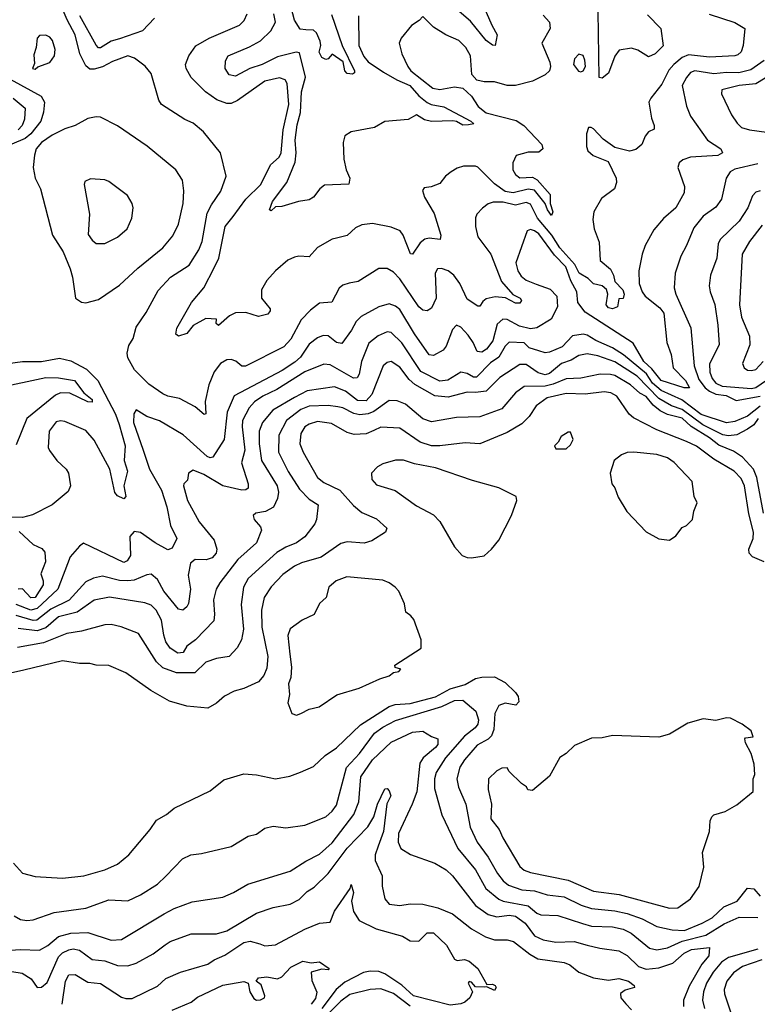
# Model space of a CAD drawing. Extents: x 1678431 to 1860718, y 384618 to 522882.
# Tile 13 of 256: x 1731232 to 1734732, y 398365 to 403037. Entities that reach past the tile are written whole.
import ezdxf

# ---------------------------------------------------------------- set-up
doc = ezdxf.new("R2010")
doc.units = 0

msp = doc.modelspace()

# ---------------------------------------------------------------- linework, layer by layer
at = {"layer": '0CON10XD'}
for points in [[(1734503.8, 403063.8), (1734624.5, 403024.5), (1734672, 402995), (1734665.3, 402914.7), (1734655.5, 402885), (1734640, 402870), (1734625, 402865.4), (1734505, 402859.7), (1734405, 402871), (1734375, 402857), (1734335.3, 402825), (1734312.4, 402797.6), (1734279.1, 402730.9), (1734227.1, 402665), (1734217.8, 402645), (1734229.5, 402569.5), (1734242.9, 402535), (1734241.7, 402518.3), (1734215, 402504.2), (1734200, 402485), (1734184.4, 402445), (1734155, 402420.5), (1734125, 402412.5), (1734055, 402430.6), (1734000.6, 402470.6), (1733955, 402519.2), (1733943.9, 402526.1), (1733930, 402525), (1733921.2, 402495), (1733921.2, 402435), (1733928, 402415), (1733953, 402393), (1734024.4, 402364.4), (1734062, 402285), (1734064, 402265), (1734053.8, 402235), (1733991.7, 402188.3), (1733956.5, 402125), (1733951.8, 402088.2), (1733957.5, 402045), (1733981.2, 401981.2), (1733986.2, 401895), (1734035, 401852.7), (1734049.8, 401825), (1734056, 401795), (1734093.1, 401755), (1734100.6, 401735), (1734095.9, 401714.1), (1734075, 401712.5), (1734068, 401675), (1734045, 401665.5), (1734025, 401669.6), (1734015, 401684.3), (1734022.8, 401735), (1734016.5, 401756.5), (1733995, 401774.1), (1733955, 401783.2), (1733929, 401809), (1733887.2, 401835), (1733865.7, 401875.7), (1733794.9, 401954.9), (1733756.3, 402015), (1733688.6, 402095), (1733655, 402162.3), (1733635, 402169.3), (1733585, 402157.4), (1733525, 402172), (1733478.3, 402171.7), (1733455, 402163.3), (1733427.2, 402142.8), (1733401.4, 402115), (1733395, 402097.5), (1733394.4, 402055), (1733405, 402006), (1733467.3, 401925), (1733518.5, 401795), (1733572.4, 401732.4), (1733606.7, 401715), (1733613.5, 401705), (1733605, 401691.8), (1733585, 401691.9), (1733536.9, 401716.9), (1733488, 401722), (1733445, 401712.1), (1733429.5, 401700.5), (1733415, 401678), (1733405, 401677.1), (1733355, 401710.8), (1733319.7, 401785), (1733292, 401825), (1733265, 401844.7), (1733232.8, 401857.2), (1733214.7, 401855.3), (1733203.4, 401835), (1733208.2, 401715), (1733185, 401667.5), (1733165, 401655.7), (1733145, 401659.4), (1733125, 401674.5), (1733035, 401808.2), (1733005, 401838.9), (1732975, 401856.9), (1732935, 401856.4), (1732837.5, 401795), (1732795, 401786.4), (1732765, 401776.9), (1732747.5, 401762.5), (1732712.6, 401697.4), (1732655, 401691.9), (1732611.9, 401658.1), (1732566.7, 401613.3), (1732518.5, 401521.5), (1732485, 401485.4), (1732303.1, 401393.1), (1732285, 401392.9), (1732257.1, 401417.1), (1732235, 401424.7), (1732215, 401422.4), (1732184.9, 401405.1), (1732153.9, 401366.1), (1732128.9, 401305), (1732111.8, 401225), (1732115, 401167.5), (1732106.9, 401163.1), (1732065, 401200.8), (1731989.5, 401239.5), (1731935, 401250), (1731911.5, 401261.5), (1731845, 401306.9), (1731775.7, 401375), (1731745, 401433.3), (1731741.9, 401455), (1731749.1, 401490.9), (1731769.4, 401525), (1731785, 401578.8), (1731832.2, 401647.8), (1731888.7, 401751.3), (1731946.4, 401815), (1732035, 401871.8), (1732081.8, 401945), (1732098.2, 401985), (1732121.5, 402118.5), (1732141.1, 402158.9), (1732186.8, 402223.2), (1732210.8, 402295), (1732184, 402405), (1732103.3, 402505), (1732055, 402545.8), (1732015, 402562.9), (1731904.3, 402635), (1731891.9, 402655), (1731855, 402781.2), (1731826.9, 402816.9), (1731776, 402855), (1731745.3, 402865.3), (1731671.9, 402838.1), (1731625, 402813.6), (1731585, 402801.6), (1731565, 402802.5), (1731545, 402817.7), (1731517.5, 402875), (1731495.2, 402965), (1731456.1, 403036.1), (1731375, 403229.5)], [(1732589.2, 402989.2), (1732562, 402992), (1732535.3, 403035), (1732512.2, 403125)], [(1733423.4, 403123.4), (1733471.3, 403011.3), (1733497.5, 402965), (1733487.5, 402915), (1733475, 402916.7), (1733445, 402938.9), (1733370.4, 403030.4), (1733305.4, 403085)], [(1732735, 402000.5), (1732715, 401995.6), (1732645, 401955.5), (1732605, 401912.5), (1732555.6, 401915.6), (1732535, 401910.6), (1732504.6, 401895.4), (1732445, 401846), (1732405, 401800), (1732378.9, 401755), (1732379.5, 401715), (1732420, 401665), (1732420.5, 401655), (1732409.5, 401640.5), (1732365, 401629.4), (1732305, 401647.5), (1732255, 401645.8), (1732227.8, 401632.2), (1732175, 401586.7), (1732163.8, 401595), (1732165, 401616.7), (1732115, 401619.2), (1732055, 401586.7), (1732025, 401547.3), (1731985, 401535.6), (1731971.9, 401545), (1731976.9, 401573.1), (1732047.5, 401695), (1732105.4, 401765), (1732155, 401858.9), (1732176.8, 401905), (1732207.3, 402055), (1732245, 402103.1), (1732304.8, 402185.2), (1732375.3, 402255), (1732422.1, 402347.9), (1732462.1, 402385), (1732473.1, 402405), (1732481.7, 402515), (1732508.8, 402635), (1732501.5, 402735), (1732491.3, 402751.3), (1732465, 402760.8), (1732395, 402745.8), (1732265, 402653.5), (1732235, 402640), (1732215, 402639.5), (1732167.6, 402657.6), (1732113.2, 402695), (1732045, 402762.2), (1732022.3, 402805), (1732018.8, 402825), (1732034.3, 402865.7), (1732067.6, 402912.4), (1732130.6, 402949.4), (1732275, 403011.8), (1732297.1, 403032.9), (1732311.2, 403065)], [(1732839.3, 403055), (1732841.6, 402915), (1732865, 402862.5), (1732885, 402836.7), (1732958, 402788), (1733021.1, 402751.1), (1733082.8, 402725), (1733125, 402676.2), (1733165, 402643.8), (1733184.3, 402634.3), (1733245, 402624), (1733372.5, 402555), (1733386.7, 402543.3), (1733361.2, 402538.8), (1733335, 402536.2), (1733305, 402554.3), (1733287.5, 402557.5), (1733185, 402554.2), (1733152, 402562), (1733115, 402585.8), (1733075, 402563.6), (1732965, 402554), (1732915, 402526), (1732805, 402505.6), (1732773.8, 402486.2), (1732766.9, 402455), (1732769.2, 402375), (1732780.8, 402325), (1732798.1, 402285), (1732793.9, 402256.1), (1732677.7, 402252.3), (1732655.8, 402234.2), (1732625.5, 402194.5), (1732605, 402182), (1732555, 402174.4), (1732475, 402150), (1732445, 402148.6), (1732425, 402130), (1732416.7, 402135), (1732431.5, 402175), (1732499.1, 402265), (1732539, 402361), (1732543.8, 402405), (1732538.7, 402465), (1732548.8, 402538.8), (1732563.7, 402596.3), (1732569, 402695), (1732588.4, 402765), (1732559.7, 402879.7), (1732543.6, 402883.6), (1732455, 402861.5), (1732382.5, 402825), (1732323.8, 402806.2), (1732255, 402769.5), (1732225.5, 402775.5), (1732206.9, 402805), (1732207.4, 402842.6), (1732221.4, 402865), (1732322.3, 402907.7), (1732375, 402937.4), (1732422.9, 402985), (1732445.2, 403025), (1732437.4, 403065)], [(1732711.2, 403061.2), (1732761.6, 402915), (1732820, 402795), (1732820.7, 402785), (1732811.5, 402778.5), (1732785, 402782.5), (1732775.2, 402795), (1732766.7, 402836.7), (1732715, 402873.3), (1732695, 402851.2), (1732685, 402848.8), (1732665, 402858), (1732652.3, 402882.3), (1732660, 402915), (1732657.1, 402935), (1732640, 402975), (1732625, 402988.1), (1732589.2, 402989.2)], [(1734210.3, 403060.3), (1734274, 402995), (1734285, 402913.8), (1734247.5, 402875), (1734215, 402860.5), (1734165, 402891.8), (1734135, 402902.1), (1734076.9, 402893.1), (1734055, 402864.3), (1734026.4, 402783.6), (1733995, 402759.1), (1733982, 402762), (1733976.2, 403076.2)], [(1731870.8, 403045), (1731815, 402983.6), (1731704.5, 402945.5), (1731665.2, 402934.8), (1731615, 402902.8), (1731605, 402903.9), (1731595, 402915.6), (1731516.3, 403055)], [(1733715, 403057.9), (1733745.5, 403025), (1733748.2, 402995), (1733709.6, 402925), (1733747.3, 402835), (1733750.4, 402815), (1733745.3, 402794.7), (1733725, 402775.5), (1733665.2, 402744.8), (1733585, 402724.4), (1733545, 402725.2), (1733485, 402742.6), (1733435, 402742.8), (1733400.5, 402750.5), (1733377.6, 402777.6), (1733370.8, 402865), (1733347.9, 402905), (1733315, 402937.9), (1733254.1, 402965.9), (1733195, 403001.2), (1733145, 403052.5), (1733127.3, 403032.7), (1733091.2, 403008.8), (1733041.3, 402948.7), (1733032.5, 402925), (1733044.2, 402875), (1733073.3, 402815), (1733088.1, 402795), (1733192.5, 402712.5), (1733225, 402705.2), (1733295, 402718.9), (1733335, 402712.2), (1733374.8, 402674.8), (1733407.6, 402625), (1733445, 402595.2), (1733588.2, 402558.2), (1733624.1, 402535), (1733709.2, 402445), (1733713.8, 402425), (1733695, 402409.2), (1733645, 402408.1), (1733587.4, 402392.6), (1733572.2, 402357.8), (1733572, 402325), (1733585, 402303.1), (1733605, 402287.4), (1733665, 402289.5), (1733686.5, 402276.5), (1733748.1, 402208.1), (1733748.4, 402165), (1733760.8, 402125), (1733755, 402108.5), (1733735.4, 402135), (1733725.5, 402165), (1733675, 402227.9), (1733645, 402232.6), (1733573.7, 402216.3), (1733535, 402222.6), (1733485, 402257.8), (1733405, 402336.7), (1733395, 402342.2), (1733338.3, 402341.7), (1733307.4, 402332.6), (1733278.8, 402315), (1733252, 402295), (1733225, 402260), (1733183.6, 402243.6), (1733151.2, 402238.8), (1733143.6, 402226.4), (1733152.5, 402195), (1733198.1, 402118.1), (1733229.4, 402015), (1733226.7, 401993.3), (1733175, 402000.9), (1733153.8, 401996.2), (1733131.9, 401978.1), (1733095, 401924), (1733085.8, 401925.8), (1733051.8, 402015), (1733036.4, 402035), (1732995, 402053.1), (1732905, 402070.5), (1732855, 402064.3), (1732825, 402049.2), (1732786.2, 402013.8), (1732735, 402000.5)], [(1731305, 402802.5), (1731317.3, 402812.7), (1731375.3, 402834.7), (1731396.4, 402865), (1731399.5, 402895), (1731387.6, 402937.6), (1731375, 402954.3), (1731355, 402964.2), (1731325, 402962.5), (1731315, 402950), (1731310, 402905), (1731298.9, 402871.1), (1731301.2, 402828.8), (1731292, 402805), (1731305, 402802.5)], [(1733895, 402789.5), (1733905, 402794.5), (1733915.9, 402815), (1733913.3, 402845), (1733905, 402867.1), (1733885, 402873.1), (1733865, 402852), (1733859.5, 402825), (1733882.6, 402792.6), (1733895, 402789.5)], [(1734765, 402844.2), (1734701, 402799), (1734644.8, 402784.8), (1734585, 402786.7), (1734525, 402780), (1734435, 402794.2), (1734415, 402786.8), (1734395, 402762.5), (1734374.7, 402724.7), (1734395, 402627.5), (1734415, 402578.8), (1734495, 402465.6), (1734559.4, 402425), (1734566.7, 402405), (1734545, 402392.2), (1734415, 402384.6), (1734378.6, 402371.4), (1734361.7, 402358.3), (1734354.2, 402335), (1734386.2, 402245), (1734385.4, 402215), (1734345, 402144.5), (1734285.9, 402094.1), (1734240.2, 402039.8), (1734199.5, 401965), (1734185.5, 401925), (1734169.6, 401845), (1734171.5, 401785), (1734185.3, 401745), (1734199.7, 401725), (1734269.9, 401669.9), (1734289, 401645), (1734301.7, 401505), (1734322.3, 401447.7), (1734332.9, 401385), (1734391, 401325), (1734409.4, 401290.6), (1734385, 401289.5), (1734275, 401325.5), (1734230.6, 401380.6), (1734193.6, 401415), (1734142.3, 401502.2), (1733915, 401648.9), (1733879.6, 401695), (1733875.2, 401745), (1733847.5, 401797.5), (1733822.9, 401865), (1733769.3, 401919.3), (1733695, 402021.1), (1733675, 402035.9), (1733655, 402041.9), (1733640, 402035), (1733586, 401884), (1733594.8, 401845), (1733610.7, 401820.7), (1733635, 401801.5), (1733682.9, 401782.9), (1733749, 401759), (1733781.1, 401725), (1733784.1, 401675), (1733754.2, 401615.8), (1733685.2, 401574.8), (1733655, 401569.6), (1733603.6, 401583.6), (1733545, 401615.2), (1733523.5, 401616.5), (1733497.3, 401592.7), (1733476.1, 401513.9), (1733446.7, 401473.3), (1733425, 401459), (1733402, 401462), (1733383.9, 401505), (1733360.1, 401540.1), (1733325, 401578.2), (1733305, 401587.8), (1733285, 401567.5), (1733255, 401488.6), (1733240.5, 401469.5), (1733195.7, 401444.3), (1733175, 401446.7), (1733105, 401546.2), (1733035, 401662.1), (1733015, 401678.2), (1732985, 401689.2), (1732935, 401673.8), (1732852, 401628), (1732828, 401605), (1732806.1, 401563.9), (1732760, 401500), (1732735, 401505.5), (1732695, 401536.9), (1732671.7, 401538.3), (1732645, 401527.5), (1732605, 401497.5), (1732563.9, 401436.1), (1732537.4, 401412.6), (1732477.5, 401372.5), (1732248.5, 401251.5), (1732215.8, 401175), (1732201.2, 401045), (1732148.6, 400961.4), (1732135, 400958.2), (1732120.9, 400965), (1732007.7, 401067.7), (1731895, 401133.1), (1731834.7, 401154.7), (1731785, 401186), (1731773.3, 401166.7), (1731771.6, 401125), (1731817.2, 400995), (1731846.8, 400905), (1731904.6, 400804.6), (1731929.1, 400725), (1731947.3, 400637.3), (1731976.9, 400575), (1731955, 400530), (1731935, 400522), (1731875, 400554.7), (1731805, 400603.2), (1731775, 400608.2), (1731754.7, 400585), (1731757.3, 400495), (1731741.4, 400468.6), (1731725, 400460.9), (1731535, 400552.5), (1731515, 400538.6), (1731471.5, 400488.5), (1731412.5, 400335), (1731315, 400243.5), (1731285, 400235.4), (1731215, 400261.8)], [(1731135, 402781.4), (1731333.8, 402675), (1731348.8, 402645), (1731345, 402598), (1731331.7, 402555), (1731284.4, 402495), (1731257, 402473), (1731193.9, 402446.1)], [(1734813.9, 402786.1), (1734725, 402732.6), (1734645.5, 402724.5), (1734563.1, 402705), (1734561.5, 402685), (1734608.8, 402585), (1734635.7, 402545.7), (1734656.2, 402526.2), (1734695.2, 402515.2), (1734775, 402502.8)], [(1731200.4, 402665), (1731256.8, 402616.8), (1731254.6, 402564.6), (1731243.3, 402535), (1731225, 402515.2)], [(1731545, 401694), (1731605, 401710), (1731705, 401776.9), (1731791.5, 401858.5), (1731910, 401955), (1731958.5, 402011.5), (1731985, 402066.7), (1732006.5, 402165), (1732010.5, 402225), (1732004.4, 402275), (1731972.5, 402325), (1731836.9, 402436.9), (1731695, 402534.2), (1731615, 402573.8), (1731595, 402576.2), (1731555, 402568.8), (1731494.3, 402535.7), (1731445, 402518.9), (1731385, 402489.4), (1731335.1, 402454.9), (1731310.5, 402425), (1731301.4, 402395), (1731296, 402335), (1731305.4, 402285.4), (1731330.5, 402235), (1731386.7, 402015), (1731437.3, 401935), (1731471.5, 401855), (1731482.9, 401815), (1731496.7, 401715), (1731525, 401696.2), (1731545, 401694)], [(1734735, 402352.4), (1734625, 402327.4), (1734602.9, 402315), (1734584.5, 402284.5), (1734562.5, 402185), (1734535, 402147.8), (1734475.6, 402105), (1734430.3, 402049.7), (1734396.5, 401965), (1734369.5, 401915), (1734342.5, 401835), (1734337.8, 401765), (1734345.6, 401735), (1734416.7, 401575), (1734432.6, 401395), (1734455, 401330.3), (1734485, 401289.7), (1734505, 401274.3), (1734535, 401260.7), (1734584.1, 401254.1), (1734630.8, 401230.8), (1734745, 401250.3)], [(1731635, 401974.4), (1731696, 402005), (1731740.8, 402045), (1731764.2, 402095), (1731770.8, 402145), (1731766, 402165), (1731742.7, 402202.7), (1731655, 402269.4), (1731635, 402277.8), (1731567.3, 402282.7), (1731540.7, 402269.3), (1731536.7, 402255), (1731563.1, 402115), (1731557.2, 402017.2), (1731575, 401990.8), (1731595, 401975.7), (1731635, 401974.4)], [(1734744.8, 402225.3), (1734725, 402217.9), (1734709.1, 402200.8), (1734686.5, 402145), (1734645, 402080.5), (1734555.3, 401994.7), (1734546.6, 401973.4), (1734539.3, 401905), (1734509.2, 401825), (1734503.8, 401775), (1734507.7, 401745), (1734530.7, 401685), (1734545, 401587.5), (1734550.6, 401495), (1734505.2, 401404.8), (1734506.2, 401365), (1734517, 401335), (1734535, 401313), (1734565, 401297.4), (1734705, 401287.7), (1734725, 401291.5), (1734775, 401325.9)], [(1734755, 402062.7), (1734694.8, 401985.2), (1734660.7, 401925), (1734646.5, 401683.5), (1734656.2, 401626.2), (1734695.4, 401535), (1734696.8, 401495), (1734661.4, 401405), (1734669.2, 401385), (1734685, 401374.5), (1734705, 401372.1), (1734725, 401377.7), (1734760, 401415)], [(1734745, 401203.5), (1734685, 401155.3), (1734625, 401130.9), (1734585, 401124.3), (1734465, 401164.1), (1734373.4, 401233.4), (1734275, 401277.1), (1734235, 401312.5), (1734206, 401356), (1734096.6, 401446.6), (1734045, 401480.2), (1733965.1, 401515.1), (1733925, 401540.2), (1733905, 401545.2), (1733855, 401536.6), (1733805.4, 401485), (1733745, 401459.5), (1733725, 401456.4), (1733695, 401465.8), (1733649.7, 401479.7), (1733625, 401503.5), (1733555, 401506.7), (1733535, 401487.3), (1733504.9, 401435.1), (1733465, 401409.6), (1733399.4, 401340.6), (1733385, 401340.5), (1733355, 401358.7), (1733325, 401364), (1733262.6, 401327.4), (1733225, 401321.9), (1733135, 401367.6), (1733044.4, 401504.4), (1732995, 401552.1), (1732975, 401555.3), (1732932.8, 401537.2), (1732888.3, 401501.7), (1732854.2, 401415), (1732841.9, 401355), (1732832.4, 401337.6), (1732815, 401335.9), (1732705, 401400), (1732675, 401401.8), (1732585, 401365.6), (1732451.7, 401281.7), (1732385, 401251.2), (1732345, 401223.7), (1732320.9, 401195), (1732289.2, 401135), (1732287.2, 401105), (1732299.8, 400995), (1732283.6, 400935), (1732316.2, 400835), (1732315, 400814.3), (1732304, 400806), (1732285, 400804.3), (1732195, 400825.8), (1732105, 400879.4), (1732055, 400899.4), (1732032, 400885), (1732027.9, 400852.1), (1732011.2, 400835), (1732009.2, 400825), (1732028.2, 400755), (1732083.8, 400655), (1732155, 400567.5), (1732167.5, 400525), (1732163.8, 400505), (1732145, 400483.3), (1732116.3, 400473.7), (1732064.7, 400475.3), (1732042.3, 400457.7), (1732031.2, 400401.2), (1732042.6, 400335), (1732033.2, 400266.8), (1732025, 400250.9), (1732005, 400235.5), (1731985, 400240), (1731915.2, 400325), (1731885, 400380), (1731855, 400405.4), (1731835, 400403.4), (1731775, 400377.7), (1731745, 400373.8), (1731705, 400376.2), (1731625, 400396.2), (1731582.5, 400387.5), (1731545, 400369.2), (1731466.8, 400283.2), (1731380, 400240), (1731312.4, 400187.6), (1731295, 400186.7), (1731215, 400209.9)], [(1731175, 401406.4), (1731244.2, 401415.8), (1731335, 401414.8), (1731421.2, 401431.2), (1731475, 401418.1), (1731548.8, 401378.8), (1731602, 401325), (1731686.7, 401165), (1731704.1, 401115.9), (1731731.3, 401015), (1731727.3, 400945), (1731742.9, 400895), (1731725.8, 400825), (1731736, 400775), (1731725, 400764.1), (1731695, 400778.1), (1731682.9, 400792.9), (1731659.5, 400905), (1731585, 401041.2), (1731545, 401088.4), (1731445, 401130.7), (1731425, 401134.1), (1731405, 401129.3), (1731370.8, 401085), (1731367.3, 401007.3), (1731373.1, 400993.1), (1731408.5, 400945), (1731452.5, 400905), (1731463.5, 400885), (1731472.7, 400825), (1731461.9, 400798.1), (1731385, 400734.4), (1731292.3, 400687.7), (1731244.6, 400674.6), (1731153.6, 400676.4)], [(1734735.2, 401145), (1734715.2, 401114.8), (1734685, 401094.5), (1734635, 401067.4), (1734595, 401061.8), (1734567.9, 401067.9), (1734472.5, 401115), (1734375, 401188.2), (1734325, 401205.4), (1734265, 401239.5), (1734162.2, 401345), (1734055, 401413.9), (1733975, 401441.4), (1733925, 401451.8), (1733885, 401443.2), (1733848.2, 401421.8), (1733802.3, 401405), (1733745, 401357.5), (1733725, 401351.3), (1733691.8, 401361.8), (1733635, 401400.5), (1733605, 401400.2), (1733510.3, 401339.7), (1733445, 401274.7), (1733395, 401267.5), (1733355, 401269.3), (1733265, 401246.7), (1733201.9, 401251.9), (1733106.2, 401306.2), (1733079.6, 401329.6), (1733035, 401387.7), (1732995, 401415.6), (1732975, 401410), (1732956, 401394), (1732901.9, 401258.1), (1732875, 401228.7), (1732835, 401230.2), (1732778.2, 401275), (1732725, 401295.3), (1732595, 401275.7), (1732535.3, 401245), (1732433.4, 401185), (1732384, 401125), (1732367.7, 401085), (1732367.8, 401025), (1732378.6, 400945), (1732452.7, 400825), (1732460, 400795), (1732454.7, 400765), (1732436.1, 400723.9), (1732397.3, 400702.7), (1732352.5, 400695), (1732340, 400685), (1732344, 400665), (1732375, 400630), (1732379.4, 400615), (1732355.4, 400555), (1732267.1, 400475), (1732180.8, 400365), (1732164.6, 400335), (1732150.8, 400285), (1732156.5, 400215), (1732152.1, 400185), (1732065.8, 400095), (1732025.3, 400065), (1732006.8, 400035), (1731981.5, 400031.5), (1731946.1, 400055), (1731924.3, 400085), (1731915, 400116), (1731905, 400187.1), (1731879.6, 400235), (1731855, 400259.6), (1731825, 400270.8), (1731657.4, 400297.4), (1731585, 400282.9), (1731503.8, 400226.2), (1731415, 400203.1), (1731355, 400151.4), (1731315, 400137.9), (1731225, 400148)], [(1731125, 401289.7), (1731355, 401338.6), (1731415, 401338.3), (1731491.8, 401325), (1731536.6, 401266.6), (1731575.8, 401235), (1731575, 401222.3), (1731555, 401223.3), (1731468.8, 401265), (1731425, 401267.3), (1731401.4, 401255), (1731265.5, 401145), (1731215, 401019.4)], [(1734761.9, 400695), (1734728.9, 400865), (1734713.4, 400905), (1734661.6, 400961.6), (1734619.5, 400989.5), (1734548.7, 401018.7), (1734505, 401052.7), (1734417.3, 401107.3), (1734375, 401145.8), (1734305, 401163.9), (1734270.9, 401180.9), (1734237.5, 401207.5), (1734205, 401249), (1734174.9, 401264.9), (1734129.8, 401305), (1734055, 401348.4), (1734035, 401354), (1733985.6, 401354.4), (1733895, 401336.7), (1733825, 401332.8), (1733762.8, 401307.2), (1733725, 401298.9), (1733625, 401295.8), (1733583.8, 401266.2), (1733519.4, 401190.6), (1733415, 401152.6), (1733305, 401148.8), (1733185, 401128.7), (1733145, 401143.2), (1733062.4, 401212.4), (1733022, 401228), (1732985, 401230), (1732912.4, 401177.6), (1732885, 401166.8), (1732845, 401162.8), (1732817.7, 401167.7), (1732765.6, 401195), (1732740.7, 401200.7), (1732695, 401205.9), (1732605, 401203.3), (1732565, 401187.8), (1732497.6, 401135), (1732460.7, 401065), (1732458.9, 400985), (1732505, 400893.8), (1732558.9, 400808.9), (1732605, 400761.8), (1732647.5, 400735), (1732639.4, 400665), (1732632.5, 400645), (1732585, 400583.9), (1732545, 400554.7), (1732495, 400534.7), (1732451.6, 400508.4), (1732316.1, 400385), (1732293.7, 400345), (1732282.4, 400262.4), (1732293.9, 400145), (1732284.6, 400095), (1732264.1, 400055.9), (1732225, 400015.5), (1732165, 400005.5), (1732115, 399988.9), (1732062.3, 399937.7), (1731975, 399938.2), (1731911.4, 399961.4), (1731880.8, 399990.8), (1731795, 400124.5), (1731713.5, 400156.5), (1731665, 400167.5), (1731635, 400166.2), (1731525, 400135.3), (1731455.6, 400124.4), (1731345, 400081), (1731221.7, 400058.3)], [(1734765, 400464.7), (1734709, 400489), (1734693.6, 400505), (1734691.8, 400525), (1734712.6, 400575), (1734713.8, 400605), (1734692.3, 400692.3), (1734670.5, 400825), (1734655, 400860.4), (1734622.1, 400895), (1734525, 400951.9), (1734443.6, 401013.6), (1734396, 401035), (1734255, 401091), (1734145, 401147.9), (1734123.5, 401165), (1734065, 401250.9), (1734036.5, 401266.5), (1734005, 401271.2), (1733915, 401259.8), (1733825, 401263.4), (1733735, 401243.5), (1733682.1, 401205), (1733648.8, 401155), (1733615, 401118.7), (1733545, 401078.8), (1733415, 401024.5), (1733345, 401028.9), (1733225.6, 401014.4), (1733185, 401015.2), (1733132.6, 401032.6), (1733035, 401098.4), (1732945, 401103.4), (1732911.7, 401088.3), (1732875, 401072.5), (1732819.3, 401069.3), (1732785, 401078), (1732711.3, 401121.3), (1732645, 401130.7), (1732605, 401118.1), (1732585, 401104.6), (1732565, 401074), (1732560.6, 401025), (1732576.1, 400985), (1732644.4, 400864.4), (1732675, 400840.3), (1732751.5, 400805), (1732815, 400731.3), (1732855, 400698.1), (1732925, 400668.9), (1732974, 400625), (1732968, 400605), (1732903.3, 400565), (1732866.7, 400553.3), (1732785, 400558.8), (1732755, 400551.1), (1732662.9, 400487.1), (1732569.6, 400460.4), (1732535, 400444.6), (1732480, 400405), (1732425, 400345.6), (1732392, 400295), (1732378.3, 400235), (1732380.7, 400155), (1732408.8, 400015), (1732405, 399960), (1732389.5, 399925), (1732365, 399894.6), (1732295, 399863.8), (1732248.8, 399851.2), (1732203.3, 399826.7), (1732165, 399794.2), (1732125, 399770.8), (1732025, 399780), (1731943, 399803), (1731853.7, 399853.7), (1731735, 399938.1), (1731655, 399973.1), (1731595, 399973.5), (1731565, 399981.8), (1731515, 399982.3), (1731435, 399995.4), (1731250.9, 399950.9), (1731115, 399920)], [(1733825, 401000), (1733845, 401020), (1733857.5, 401045), (1733845, 401080), (1733835, 401080), (1733800.7, 401059.3), (1733787.5, 401032.5), (1733770, 401015), (1733775, 401000), (1733825, 401000)], [(1734315, 400567.5), (1734345, 400587.5), (1734375, 400627.5), (1734395, 400637.5), (1734423.9, 400666.1), (1734430, 400705), (1734446.2, 400745), (1734432.5, 400775), (1734422.9, 400845), (1734336.6, 400936.6), (1734305, 400958.5), (1734255, 400973.6), (1734145.7, 400984.3), (1734115, 400982.9), (1734087.3, 400972.7), (1734053.3, 400945), (1734033.8, 400885), (1734041.2, 400835), (1734056, 400815), (1734071.7, 400771.7), (1734113.2, 400703.2), (1734205, 400606.7), (1734265, 400573.3), (1734315, 400567.5)], [(1733375, 400484.2), (1733435, 400493.8), (1733471.2, 400525), (1733505, 400566.7), (1733566, 400685), (1733590, 400755), (1733587.5, 400775), (1733505.8, 400815.8), (1733380.8, 400850.8), (1733205, 400910.8), (1733105, 400929.6), (1733053.4, 400946.6), (1733015, 400947.3), (1732955, 400929.2), (1732930, 400915), (1732901.2, 400885), (1732902.2, 400855), (1732925, 400829.4), (1733013.4, 400803.4), (1733115, 400730.6), (1733195, 400688.1), (1733225.3, 400655.3), (1733295, 400536.2), (1733332, 400495), (1733355, 400484.4), (1733375, 400484.2)], [(1731228.9, 400608.9), (1731295, 400546.7), (1731337.1, 400527.1), (1731350.6, 400510.6), (1731354.2, 400465), (1731332.1, 400407.9), (1731343.1, 400375), (1731342.6, 400355), (1731305, 400294.8), (1731285, 400293.3), (1731245, 400336.7), (1731225, 400334.7)], [(1732545, 399737.5), (1732565, 399744.3), (1732604.5, 399765.5), (1732652.9, 399777.1), (1732736.1, 399833.9), (1732842.5, 399865), (1732940, 399910), (1732985, 399924.2), (1733005, 399940), (1733030, 399945), (1733040, 399955), (1733013.3, 399963.3), (1733012.5, 399975), (1733136, 400055), (1733136.2, 400095), (1733101.2, 400191.2), (1733088.3, 400208.3), (1733063.3, 400225), (1733057.5, 400265), (1733031.2, 400325), (1733013.8, 400345), (1732985.5, 400365.5), (1732955, 400377.3), (1732783.9, 400393.9), (1732733.8, 400375), (1732698.8, 400345), (1732686.2, 400295), (1732655, 400266.7), (1732628.8, 400215), (1732572.4, 400187.6), (1732515, 400146.2), (1732504.5, 400115), (1732514.1, 400025.9), (1732521.1, 399965), (1732517.5, 399915), (1732507.3, 399885), (1732512.5, 399835), (1732503.3, 399795), (1732523.3, 399745), (1732545, 399737.5)], [(1731202.5, 399035), (1731245, 398988), (1731305, 398972), (1731434, 398964), (1731535.3, 398974.7), (1731635, 399002.5), (1731695, 399030), (1731749.2, 399075), (1731850.8, 399195), (1731880.7, 399239.3), (1731928, 399265), (1731965, 399295.6), (1732135, 399378.6), (1732200.6, 399429.4), (1732295, 399459.4), (1732355, 399454.3), (1732445, 399434.5), (1732512.8, 399447.2), (1732563.7, 399466.3), (1732625, 399493.1), (1732681.4, 399545), (1732735, 399582.5), (1732849.5, 399690.5), (1732985, 399778.2), (1733013, 399787), (1733085, 399792.8), (1733205, 399823.4), (1733275, 399861.4), (1733345, 399882.5), (1733395, 399911.3), (1733425, 399918), (1733485, 399919.2), (1733535, 399892.5), (1733584.7, 399845), (1733596.4, 399825), (1733599.9, 399800.1), (1733586, 399784), (1733535, 399793.3), (1733505, 399782.2), (1733487, 399745), (1733481.2, 399668.8), (1733471, 399639), (1733455, 399623.2), (1733401.8, 399595), (1733342.9, 399525), (1733320.5, 399489.5), (1733306.7, 399435), (1733314.2, 399395), (1733348.4, 399315), (1733369.5, 399205), (1733402.7, 399135), (1733455, 399063.1), (1733498.9, 398985), (1733525, 398951.4), (1733550.5, 398930.5), (1733615, 398908.1), (1733675, 398903.7), (1733735, 398884.8), (1733815, 398875.7), (1733895.8, 398835.8), (1733945, 398820.2), (1734055, 398809.1), (1734115, 398796.4), (1734185, 398770), (1734255, 398734.2), (1734327.9, 398717.9), (1734385.6, 398715), (1734470.7, 398749.3), (1734518.1, 398775), (1734572.4, 398827.6), (1734635.9, 398855), (1734685, 398915.6), (1734715, 398913.6), (1734745, 398877.9)], [(1731205, 398785.6), (1731235, 398767.5), (1731265, 398762.1), (1731295, 398765.4), (1731395, 398800.8), (1731545, 398821.6), (1731655, 398861.5), (1731745, 398855.6), (1731805, 398883.8), (1731885, 398935.4), (1731925, 398973.8), (1732004.2, 399055), (1732043.8, 399075), (1732095, 399081.1), (1732235, 399114.4), (1732315, 399162.9), (1732355, 399172.5), (1732395, 399200.6), (1732435, 399210.9), (1732495, 399202.1), (1732584.6, 399215.4), (1732685, 399254.4), (1732715, 399281.1), (1732735, 399309.2), (1732782, 399488), (1732844.3, 399555), (1732915, 399651.4), (1732955, 399680.2), (1733015, 399711), (1733235, 399778.4), (1733295, 399806), (1733335, 399808), (1733395.4, 399755.4), (1733409.2, 399715), (1733405.4, 399695), (1733393.3, 399676.7), (1733341.9, 399638.1), (1733252.4, 399535), (1733207.3, 399465), (1733199.4, 399435), (1733199.6, 399389.6), (1733234, 399264), (1733310.9, 399105), (1733395, 399003.8), (1733443.1, 398915), (1733505, 398863.3), (1733525, 398854), (1733645, 398832.9), (1733685, 398798.2), (1733705, 398788.8), (1733785, 398785.8), (1733901.6, 398748.4), (1733945.6, 398735.6), (1734045, 398732.9), (1734095, 398721.1), (1734133.1, 398703.1), (1734220.8, 398630.8), (1734255, 398624.2), (1734305, 398632.7), (1734375.7, 398664.3), (1734486.8, 398693.2), (1734575, 398747.5), (1734645, 398777.9), (1734735, 398777.3)], [(1734315, 398821.8), (1734355, 398822.5), (1734414.5, 398865.5), (1734456.6, 398923.4), (1734477.5, 399015), (1734472, 399085), (1734505.6, 399184.4), (1734507.5, 399235), (1734515.6, 399254.4), (1734525, 399264), (1734579.5, 399280.5), (1734635, 399311.2), (1734712.5, 399375), (1734712.5, 399435), (1734720, 399455), (1734716.7, 399505), (1734703.3, 399555), (1734676.2, 399605), (1734672.5, 399625), (1734675, 399630), (1734712.5, 399635), (1734703, 399663), (1734660, 399695), (1734605, 399722.5), (1734585, 399724.2), (1734535, 399712.5), (1734475, 399720), (1734401.4, 399698.6), (1734315, 399647.1), (1734265, 399631.9), (1734045, 399640.8), (1733995, 399629.2), (1733945, 399627.5), (1733865, 399593.8), (1733825.5, 399554.5), (1733794.2, 399535.8), (1733745, 399447.5), (1733665, 399380), (1733643.3, 399383.3), (1733636.4, 399396.4), (1733612.3, 399412.3), (1733555, 399470), (1733545, 399487.5), (1733520, 399485), (1733496.4, 399473.6), (1733456.7, 399435), (1733454.3, 399385), (1733470, 399315), (1733467.1, 399245), (1733507.1, 399195), (1733524.5, 399155), (1733605, 399018.6), (1733625, 399001.8), (1733655, 398991.1), (1733835, 398954.8), (1733955, 398902), (1734075.6, 398885.6), (1734315, 398821.8)], [(1731165, 398620.7), (1731235, 398625.8), (1731325, 398622.5), (1731365, 398643.8), (1731415, 398686), (1731475, 398702.2), (1731555, 398705.7), (1731665, 398669.4), (1731715, 398672.5), (1731916.9, 398795), (1731965, 398820.4), (1732049.2, 398850.8), (1732195, 398873.6), (1732246, 398895), (1732314, 398935), (1732515, 398997.5), (1732588.6, 399045), (1732655, 399078.2), (1732715, 399130.5), (1732817.4, 399265), (1732840.2, 399325), (1732850.7, 399445), (1732905.3, 399525), (1732995, 399608.2), (1733095, 399656), (1733145, 399661.4), (1733186.2, 399636.2), (1733215.3, 399625.3), (1733215, 399597.5), (1733205, 399582.9), (1733146, 399535), (1733130.8, 399509.2), (1733116, 399374), (1733094.7, 399315), (1733028.4, 399175), (1733027.7, 399135), (1733040, 399105), (1733085.5, 399075.5), (1733202, 399035), (1733255, 399003.8), (1733286, 398975), (1733393.8, 398833.8), (1733455, 398790.8), (1733495, 398780.2), (1733555, 398788.3), (1733585, 398783.8), (1733630.1, 398750.1), (1733675, 398689.6), (1733715, 398670.8), (1733775, 398659.6), (1733863, 398663), (1733923.8, 398646.2), (1733985, 398630.7), (1734075, 398619.1), (1734115, 398596.6), (1734167.9, 398545), (1734205, 398532.5), (1734265, 398538), (1734330.2, 398559.8), (1734385, 398607.4), (1734419.1, 398625), (1734504.5, 398634.5), (1734502.5, 398595), (1734468.4, 398555), (1734409.1, 398450.9), (1734382.3, 398385), (1734381.2, 398355)], [(1731922.4, 398647.6), (1731945, 398663.8), (1732045, 398700), (1732165, 398699.3), (1732215, 398713.6), (1732355, 398798.2), (1732435, 398823.9), (1732515, 398839.6), (1732557.5, 398862.5), (1732595, 398900), (1732629.5, 398920.5), (1732694.7, 398985), (1732785, 399106.6), (1732883.4, 399206.6), (1732911.6, 399255), (1732929.8, 399315), (1732965, 399388.1), (1732975, 399388.9), (1732985, 399378.2), (1732992.4, 399355), (1732973.9, 399316.1), (1732958.5, 399185), (1732933.4, 399115), (1732918.5, 399075), (1732918, 399048), (1732952, 398975), (1732950.9, 398925), (1732964.4, 398865), (1732985, 398840), (1733035, 398833.1), (1733085, 398841.1), (1733145, 398840.6), (1733215, 398822.2), (1733285, 398793.8), (1733375, 398723.4), (1733441.9, 398685), (1733485, 398671.2), (1733545, 398670.3), (1733575, 398662.5), (1733652.6, 398602.6), (1733691, 398581), (1733815, 398564.1), (1733841.6, 398551.6), (1733885, 398517.1), (1733955, 398491.1), (1734025, 398480), (1734075, 398486.9), (1734120, 398475), (1734148.2, 398455), (1734148.9, 398445), (1734105, 398432.2), (1734083, 398417), (1734084.3, 398395), (1734107.4, 398367.4), (1734135, 398339.6)], [(1731432.4, 398365), (1731448.3, 398475), (1731465.3, 398504.7), (1731495, 398506.8), (1731555, 398470), (1731615, 398464), (1731715, 398399.5), (1731735, 398392.5), (1731765, 398392.7), (1731885, 398451.1), (1731925, 398487.1), (1731995, 398517.3), (1732125, 398555.5), (1732155, 398576.2), (1732205, 398597.5), (1732295, 398657.9), (1732325, 398664.1), (1732371.2, 398651.2), (1732395, 398642.5), (1732445, 398647.5), (1732585, 398722), (1732655, 398750), (1732705, 398754.2), (1732725, 398806.2), (1732800, 398915), (1732805, 398933.3), (1732816.1, 398895), (1732806.2, 398855), (1732815.9, 398805.9), (1732842.1, 398762.1), (1732922.9, 398722.9), (1733048.5, 398688.5), (1733085, 398665.8), (1733125, 398664.4), (1733165, 398704), (1733195, 398703.5), (1733257.2, 398645), (1733295, 398580), (1733307.2, 398572.8), (1733342.9, 398577.1), (1733365, 398569.3), (1733405, 398534.6), (1733448.8, 398458.8), (1733475, 398461.1), (1733488.1, 398455), (1733492.9, 398445), (1733485, 398430.8), (1733447.5, 398447.5), (1733435, 398446), (1733395, 398448), (1733375, 398470), (1733365, 398472.5), (1733360, 398465), (1733380, 398425), (1733368, 398395), (1733344.2, 398375), (1733325, 398367.5), (1733275, 398361.7), (1733100.5, 398405), (1733045.1, 398455.1), (1732965, 398509), (1732935, 398520.9), (1732895, 398522.9), (1732863.6, 398516.4), (1732775, 398469.4), (1732734.1, 398435.9), (1732665, 398345.7)], [(1731195, 398521.2), (1731243.4, 398513.4), (1731285.2, 398485.2), (1731315, 398444.2), (1731335, 398445.7), (1731362, 398468), (1731415, 398590.3), (1731435, 398609.2), (1731465, 398623.7), (1731485, 398628.1), (1731515, 398621.9), (1731575, 398576.9), (1731635, 398571.7), (1731695, 398548.6), (1731745, 398548.2), (1731785, 398560), (1731864.4, 398605), (1731922.4, 398647.6)], [(1734735, 398627.1), (1734595, 398587.8), (1734561.9, 398565), (1734522.5, 398517.5), (1734490.9, 398465), (1734476.7, 398425), (1734471.6, 398385), (1734481.1, 398345)], [(1734753.8, 398576.2), (1734661.1, 398545), (1734618.2, 398515), (1734586.7, 398475), (1734574.4, 398435), (1734575.6, 398415), (1734605.5, 398325)], [(1731955, 398337.2), (1732044.5, 398375.5), (1732075, 398398.4), (1732195, 398456.2), (1732295, 398472.9), (1732316.2, 398465), (1732322.9, 398425), (1732342.8, 398392.8), (1732355, 398384.8), (1732374.4, 398385.6), (1732392.7, 398395), (1732395.4, 398405), (1732377.1, 398457.1), (1732353.3, 398475), (1732365, 398490), (1732405, 398495.7), (1732455, 398486), (1732475, 398496), (1732518.5, 398541.5), (1732575, 398569.4), (1732615, 398561.2), (1732655, 398567), (1732700, 398535), (1732695, 398528.8), (1732665, 398531.5), (1732615, 398517.5), (1732617.7, 398477.7), (1732642.2, 398422.2), (1732635, 398391.9), (1732614.6, 398365)], [(1733085, 398356.5), (1733005, 398416.8), (1732945, 398438.7), (1732895, 398435.2), (1732798.9, 398411.1), (1732755, 398380.7), (1732638.1, 398265)]]:
    msp.add_lwpolyline(points, dxfattribs=at)

doc.saveas('drawing.dxf')
